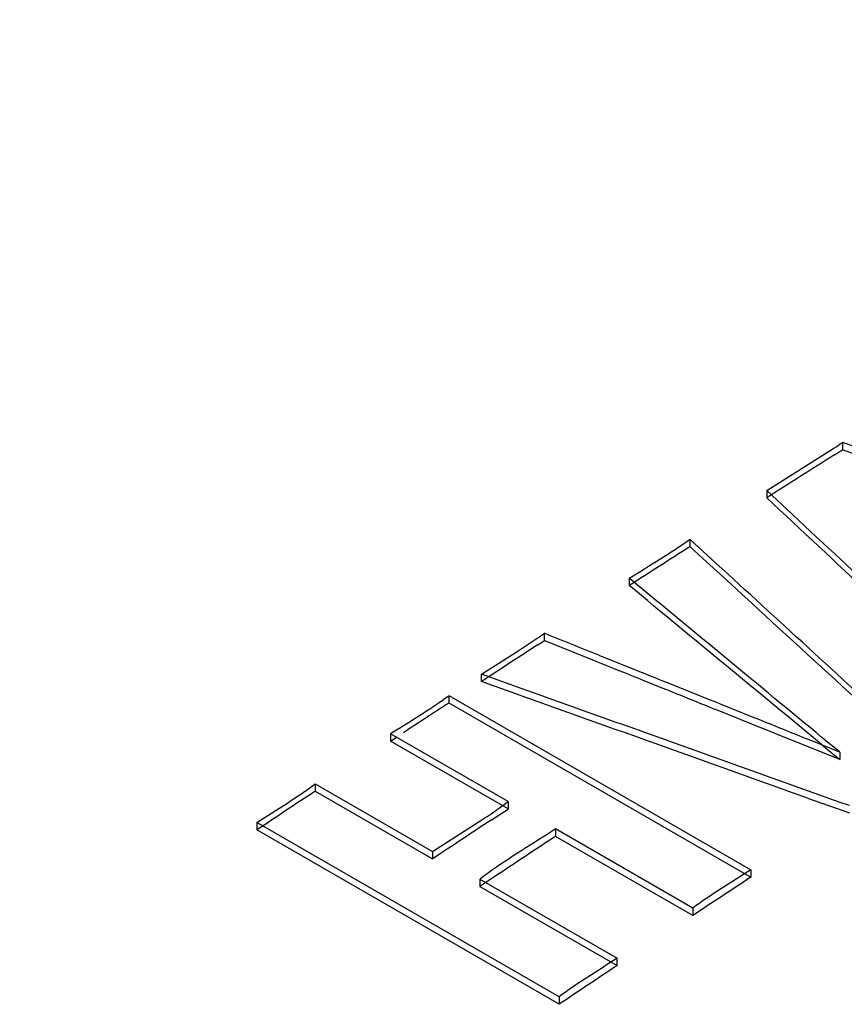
# Model space of a CAD drawing. Header units: inches. Extents: x 0 to 117, y 0 to 83.
# Tile 48 of 75: x 97.895 to 98.075, y 27.303 to 27.518. Entities that reach past the tile are written whole.
import ezdxf

# ---------------------------------------------------------------- set-up
doc = ezdxf.new("R2010")
doc.units = ezdxf.units.IN
doc.header["$LTSCALE"] = 6.4311023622
doc.header["$MEASUREMENT"] = 0
doc.layers.get('0').update_dxf_attribs({"linetype": 'CONTINUOUS'})

msp = doc.modelspace()

# ---------------------------------------------------------------- linework, layer by layer
at = {"color": 7, "linetype": 'CONTINUOUS'}
for p, q in [((98.058254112, 27.4152412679), (98.0729850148, 27.4244702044)), ((98.0729854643, 27.4229544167), (98.0748273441, 27.4241069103)), ((98.0748266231, 27.4257341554), (98.0748266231, 27.4241268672)), ((98.0838469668, 27.4209400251), (98.0748266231, 27.4241268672)), ((98.058254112, 27.4152412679), (98.058254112, 27.4136339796)), ((98.0639281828, 27.4099353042), (98.058254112, 27.4152412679)), ((98.0414652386, 27.4045281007), (98.0414652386, 27.4029208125)), ((98.0414652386, 27.4045281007), (98.0472114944, 27.3992599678)), ((98.0442719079, 27.4003477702), (98.0414652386, 27.4029208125)), ((98.0281812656, 27.3959920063), (98.0281812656, 27.3943847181)), ((98.0325529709, 27.3923795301), (98.0281812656, 27.3959920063)), ((98.0034626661, 27.3798108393), (98.008045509, 27.3828439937)), ((98.0095750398, 27.3839475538), (98.0095750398, 27.3823402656)), ((98.0080463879, 27.381338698), (98.0095757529, 27.3823266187)), ((98.0167634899, 27.3794470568), (98.0095750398, 27.3823402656)), ((97.9958150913, 27.3749739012), (98.0034626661, 27.3798108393)), ((98.0215203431, 27.379139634), (98.0311392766, 27.3752674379)), ((97.9958150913, 27.373366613), (97.9958150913, 27.3749739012)), ((98.0047641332, 27.3717789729), (97.9958150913, 27.3749739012)), ((97.9886754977, 27.3702955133), (97.9886754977, 27.3686882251)), ((97.9886754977, 27.3702955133), (98.0547930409, 27.3321233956)), ((97.9886754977, 27.3686882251), (98.0547930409, 27.3305161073)), ((97.9759540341, 27.3619217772), (97.9759540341, 27.360314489)), ((98.0016567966, 27.3470826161), (97.9759540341, 27.3619217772)), ((97.9759540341, 27.360314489), (97.9773673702, 27.3612474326)), ((98.0742645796, 27.3562927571), (98.0598879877, 27.3620837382)), ((98.0016567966, 27.3454753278), (97.9759540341, 27.360314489)), ((98.0706772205, 27.3592589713), (98.0742645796, 27.3562927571)), ((98.0742645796, 27.3579000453), (98.0742645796, 27.3562927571)), ((97.959424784, 27.3509694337), (97.959424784, 27.3493621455)), ((97.959424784, 27.3509694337), (97.9851275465, 27.3361302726)), ((97.959424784, 27.3493621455), (97.9851275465, 27.3345229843)), ((98.0016567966, 27.3470826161), (98.0016567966, 27.3454753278)), ((98.0673924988, 27.3477911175), (98.076341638, 27.3445900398)), ((97.9979834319, 27.3430442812), (97.9998205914, 27.3442519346)), ((97.9998205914, 27.3442519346), (98.0016579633, 27.3454556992)), ((97.9467033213, 27.3424845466), (97.9467033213, 27.3408772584)), ((98.0128208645, 27.3043124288), (97.9467033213, 27.3424845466)), ((97.9851275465, 27.3361302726), (97.9961464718, 27.3432056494)), ((98.0128208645, 27.3027051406), (97.9467033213, 27.3408772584)), ((98.0120417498, 27.3410869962), (98.0120417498, 27.339479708)), ((98.0420715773, 27.3237496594), (98.0120417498, 27.3410869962)), ((98.0420715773, 27.3221423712), (98.0120417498, 27.339479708)), ((97.9851275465, 27.3361302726), (97.9851275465, 27.3345229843)), ((98.0547930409, 27.3321233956), (98.0547930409, 27.3305161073)), ((97.9955124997, 27.3301346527), (97.9955124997, 27.3285273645)), ((97.9955124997, 27.3301346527), (98.0255423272, 27.3127973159)), ((97.9968073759, 27.3293750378), (97.9955139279, 27.3285079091)), ((97.9991854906, 27.3309640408), (97.9968073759, 27.3293750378)), ((97.9955124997, 27.3285273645), (98.0255423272, 27.3111900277)), ((98.0420715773, 27.3237496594), (98.0420715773, 27.3221423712)), ((98.0255423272, 27.3111900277), (98.0255423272, 27.3127973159)), ((98.0128208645, 27.3043124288), (98.0128208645, 27.3027051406))]:
    msp.add_line(p, q, dxfattribs=at)
for centre, radius, start, end in [((100.7733557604, 22.8352341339), 5.6278736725, 120.7376052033, 125.3277593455), ((97.9964939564, 27.5396948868), 0.138302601, 303.5779031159, 304.4994208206), ((99.5538557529, 25.066073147), 2.7834989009, 122.1418747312, 122.5007022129), ((99.3855653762, 25.2933668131), 2.5013532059, 122.5033533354, 122.8648948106), ((97.958600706, 27.4538202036), 0.0865009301, 304.8625775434, 306.1080190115), ((98.9588224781, 25.9120277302), 1.7500999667, 122.906492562, 123.0855576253), ((100.499123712, 23.5496835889), 4.5702413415, 123.0977090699, 123.2121746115), ((99.1279352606, 25.6225773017), 2.0848918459, 123.1228211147, 123.4481303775), ((98.0539342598, 27.2437008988), 0.141623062, 122.7241145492, 123.4094296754), ((99.3810810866, 25.2010202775), 2.5761264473, 123.4945615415, 123.8345312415), ((97.9454641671, 27.4219475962), 0.0936225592, 305.4911123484, 306.8863309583), ((97.9199252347, 27.4587591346), 0.1384279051, 303.4095896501, 304.3244655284), ((97.9357658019, 27.4355543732), 0.1103319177, 304.3258256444, 305.4893913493), ((99.8149731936, 24.5878350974), 3.3003983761, 123.4038267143, 123.671584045), ((99.8304071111, 24.5802976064), 3.304472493, 123.3858138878, 123.6531925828), ((98.0471062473, 27.2629299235), 0.0847074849, 125.9702839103, 127.5204236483), ((99.4579361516, 25.1880753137), 2.5610277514, 123.2218865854, 123.562744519), ((99.4564789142, 25.155058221), 2.5877565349, 123.570604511, 123.9093004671)]:
    msp.add_arc(centre, radius, start, end, dxfattribs=at)
for centre, major_axis, ratio, start_param, end_param in [((99.0443293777, 22.5780524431), (20.9572273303, -7.9303760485), 0.1883209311, 1.6872390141, 1.6880985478), ((97.3922415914, 23.5302569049), (13.0166729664, -12.7253722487), 0.1794836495, 1.6906385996, 1.6940775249), ((97.3922415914, 23.5318641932), (13.0166729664, -12.7253722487), 0.1794836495, 7.9736420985, 7.9768329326), ((97.2763550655, 23.5971625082), (13.7996554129, -13.1402263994), 0.1733549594, 7.959143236, 7.9626452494), ((97.2763550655, 23.5987697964), (13.7996554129, -13.1402263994), 0.1733549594, 1.6763694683, 1.6792494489), ((96.9166042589, 23.8048600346), (18.9974538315, -15.9625804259), 0.1398135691, 1.6273678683, 1.629593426), ((96.9166042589, 23.8064673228), (18.9974538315, -15.9625804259), 0.1398135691, 7.9103652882, 7.9125497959), ((99.7298491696, 22.1822763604), (27.3075350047, -11.5391537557), 0.1400803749, 1.692410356, 1.6928478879), ((99.7298491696, 22.1806690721), (27.3075350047, -11.5391537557), 0.1400803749, 7.9741904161, 7.9757698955), ((99.7298491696, 22.1822763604), (27.3075350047, -11.5391537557), 0.1400803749, 1.6904785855, 1.692058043), ((99.442454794, 22.3465925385), (21.7286318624, -8.3679320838), 0.1808049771, 1.7034866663, 1.7067797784), ((99.442454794, 22.3481998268), (21.7286318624, -8.3679320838), 0.1808049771, 7.9862602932, 7.989553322)]:
    msp.add_ellipse(centre, major_axis=major_axis, ratio=ratio, start_param=start_param, end_param=end_param, dxfattribs=at)
for points, knots in [([(98.4112778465, 27.9371289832), (98.334366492, 27.9031680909), (98.0168345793, 27.7517268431), (97.7164617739, 27.5653953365), (97.4986660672, 27.4099293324)], [0, 0, 0, 0, 0.2390778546, 1, 1, 1, 1]), ([(97.4769469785, 27.4287861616), (97.5123397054, 27.4541446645), (97.6523949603, 27.5521636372), (97.7968889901, 27.6438799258), (97.9069616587, 27.7080382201)], [0, 0, 0, 0, 0.2546987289, 1, 1, 1, 1])]:
    msp.add_open_spline(points, degree=3, knots=knots, dxfattribs=at)
for points in [[(98.0281812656, 27.3959920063), (98.0326037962, 27.3988426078), (98.0371752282, 27.4014717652), (98.0414664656, 27.4045164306)], [(97.977373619, 27.3628460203), (97.9811674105, 27.3652858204), (97.9850570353, 27.3675943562), (97.9886768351, 27.3702855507)], [(97.9467033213, 27.3424845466), (97.9509389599, 27.3453176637), (97.9553737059, 27.3478705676), (97.959426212, 27.3509599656)], [(98.0120417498, 27.3410869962), (98.0071597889, 27.3378642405), (98.0020853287, 27.3349228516), (97.9973519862, 27.3314855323)], [(98.0547930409, 27.3321233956), (98.0505474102, 27.3293368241), (98.0461226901, 27.3268023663), (98.0420733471, 27.3237375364)], [(98.0255423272, 27.3127973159), (98.0212966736, 27.3099736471), (98.0168515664, 27.3074254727), (98.0128228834, 27.3043000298)]]:
    msp.add_open_spline(points, degree=3, dxfattribs=at)

doc.saveas('drawing.dxf')
